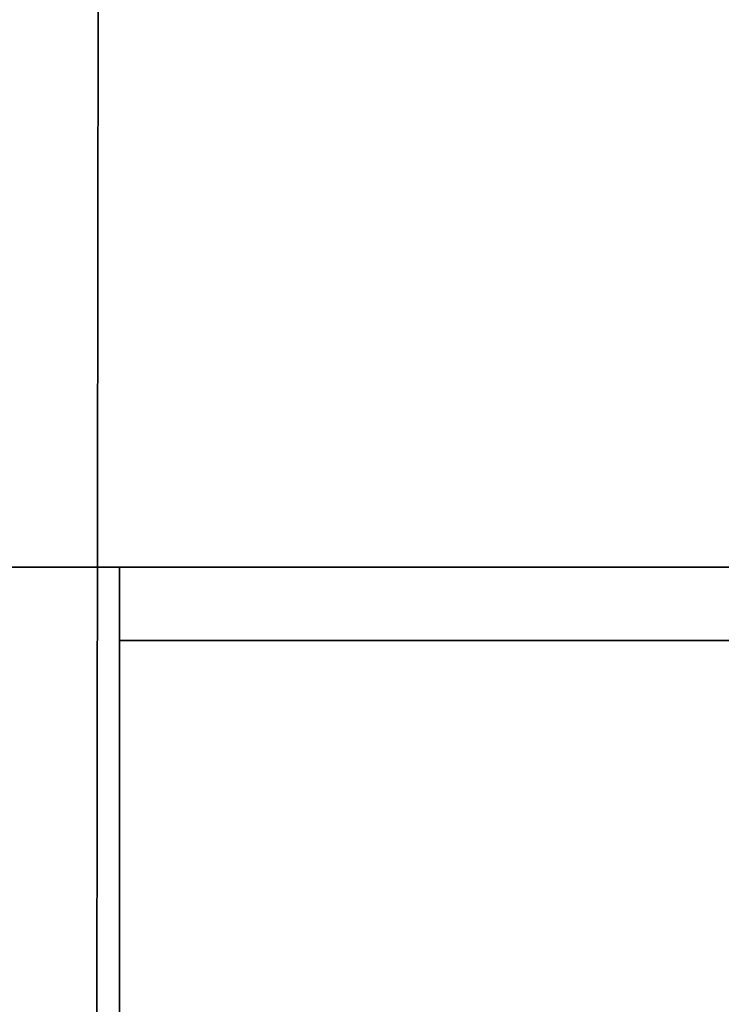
# Model space of a CAD drawing. Extents: x 413.3 to 457.5, y 5047.8 to 5050.
# Tile 234 of 256: x 427.2557 to 427.3469, y 5047.9682 to 5048.0961. Entities that reach past the tile are written whole.
import ezdxf

# ---------------------------------------------------------------- set-up
doc = ezdxf.new("R2010")
doc.units = 0
doc.header["$LTSCALE"] = 150
doc.header["$MEASUREMENT"] = 0
doc.layers.add('3DFACE_SHAPE', color=7, linetype='CONTINUOUS')

msp = doc.modelspace()

# ---------------------------------------------------------------- linework, layer by layer
at = {"layer": '3DFACE_SHAPE', "color": 13}
for points, invisible_edges in [([(427.36554, 5050.02501, -0.1905), (427.26869, 5050.02515, -0.1905), (427.26554, 5047.82515, -0.1905)], 12), ([(427.26869, 5050.02515, -0.0095), (427.36244, 5047.86187, -0.0095), (427.26554, 5047.82515, -0.0095)], 3), ([(427.26554, 5047.82515), (427.26869, 5050.02515), (427.26554, 5047.82515, -0.0095)], 2), ([(427.26869, 5050.02515), (427.26869, 5050.02515, -0.0095), (427.26554, 5047.82515, -0.0095)], 12), ([(427.46869, 5050.02487), (427.26869, 5050.02515), (427.26554, 5047.82515)], 12), ([(427.26554, 5047.82515, -0.2), (427.26869, 5050.02515, -0.2), (427.46554, 5047.82487, -0.2)], 2), ([(427.26554, 5047.82515, -0.1905), (427.26869, 5050.02515, -0.1905), (427.26554, 5047.82515, -0.2)], 2), ([(427.26869, 5050.02515, -0.1905), (427.26869, 5050.02515, -0.2), (427.26554, 5047.82515, -0.2)], 12), ([(427.36239, 5047.82501, -0.1905), (427.36554, 5050.02501, -0.1905), (427.26554, 5047.82515, -0.1905)], 2), ([(427.46554, 5047.82487), (427.46869, 5050.02487), (427.26554, 5047.82515)], 2), ([(427.26869, 5050.02515, -0.0095), (427.36531, 5049.86186, -0.0095), (427.36262, 5047.98817, -0.0095)], 13), ([(427.36262, 5047.98817, -0.0095), (427.36244, 5047.86187, -0.0095), (427.26869, 5050.02515, -0.0095)], 14), ([(427.26869, 5050.02515, -0.2), (427.46869, 5050.02487, -0.2), (427.46554, 5047.82487, -0.2)], 12), ([(423.46869, 5047.82501), (427.26869, 5047.82501), (423.46869, 5048.02501)], 2), ([(427.26869, 5047.82501), (427.26869, 5048.02501), (423.46869, 5048.02501)], 12), ([(423.46869, 5048.02501, -0.0095), (427.26869, 5048.02501, -0.0095), (423.46869, 5047.92816, -0.0095)], 2), ([(427.26869, 5048.02501, -0.0095), (427.26869, 5047.92816, -0.0095), (423.46869, 5047.92816, -0.0095)], 12), ([(423.46869, 5048.02501), (427.26869, 5048.02501), (423.46869, 5048.02501, -0.0095)], 2), ([(427.26869, 5048.02501), (427.26869, 5048.02501, -0.0095), (423.46869, 5048.02501, -0.0095)], 12), ([(427.26869, 5047.82501, -0.2), (423.46869, 5047.82501, -0.2), (427.26869, 5048.02501, -0.2)], 2), ([(423.46869, 5047.82501, -0.2), (423.46869, 5048.02501, -0.2), (427.26869, 5048.02501, -0.2)], 12), ([(427.26869, 5048.02501, -0.1905), (423.46869, 5048.02501, -0.1905), (427.26869, 5047.92816, -0.1905)], 2), ([(423.46869, 5048.02501, -0.1905), (423.46869, 5047.92816, -0.1905), (427.26869, 5047.92816, -0.1905)], 12), ([(427.26869, 5048.02501, -0.2), (423.46869, 5048.02501, -0.2), (427.26869, 5048.02501, -0.1905)], 2), ([(423.46869, 5048.02501, -0.2), (423.46869, 5048.02501, -0.1905), (427.26869, 5048.02501, -0.1905)], 12), ([(427.26869, 5048.01551, -1), (427.26869, 5048.02501, -1), (427.36554, 5048.01551, -1)], 2), ([(427.26869, 5048.02501, -1), (427.46869, 5048.02501, -1), (427.36554, 5048.01551, -1)], 14), ([(427.26869, 5048.01551, -0.2), (427.36554, 5048.01551, -0.2), (427.26869, 5048.02501, -0.2)], 2), ([(427.36554, 5048.01551, -0.2), (427.37184, 5048.01551, -0.2), (427.26869, 5048.02501, -0.2)], 15), ([(427.26869, 5048.02501, -0.2), (427.37184, 5048.01551, -0.2), (427.46869, 5048.02501, -0.2)], 3), ([(427.26869, 5048.02501, -1), (427.26869, 5048.02501, -0.2), (427.46869, 5048.02501, -1)], 2), ([(427.26869, 5048.02501, -0.2), (427.46869, 5048.02501, -0.2), (427.46869, 5048.02501, -1)], 12), ([(427.26869, 5048.01551, -1), (427.26869, 5048.01551, -0.2), (427.26869, 5048.02501, -1)], 2), ([(427.26869, 5048.01551, -0.2), (427.26869, 5048.02501, -0.2), (427.26869, 5048.02501, -1)], 12), ([(427.26869, 5048.02501, -0.1905), (427.26869, 5047.92816, -0.1905), (427.26869, 5048.02501, -0.2)], 2), ([(427.26869, 5047.92816, -0.1905), (427.26869, 5047.92186, -0.1905), (427.26869, 5048.02501, -0.2)], 14), ([(427.26869, 5048.02501, -0.2), (427.26869, 5047.92186, -0.1905), (427.26869, 5047.82501, -0.2)], 3), ([(427.26869, 5047.82501), (427.26869, 5047.92816, -0.0095), (427.26869, 5048.02501)], 3), ([(427.26869, 5047.92816, -0.0095), (427.26869, 5048.02501, -0.0095), (427.26869, 5048.02501)], 12), ([(427.36554, 5048.01551, -1), (427.36554, 5048.01551, -0.2), (427.26869, 5048.01551, -1)], 2), ([(427.36554, 5048.01551, -0.2), (427.26869, 5048.01551, -0.2), (427.26869, 5048.01551, -1)], 12)]:
    msp.add_3dface(points, dxfattribs=dict(at, invisible_edges=invisible_edges))

doc.saveas('drawing.dxf')
